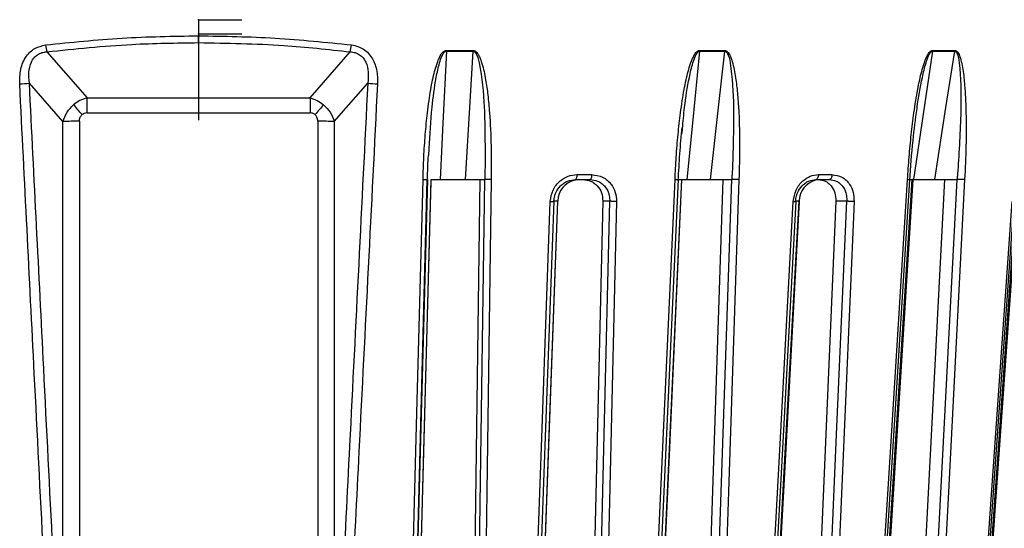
# Model space of a CAD drawing. Header units: millimetres. Extents: x -225 to 252, y -98 to 272.
# Tile 11 of 20: x -17 to 75, y -51 to -4. Entities that reach past the tile are written whole.
import ezdxf

# ---------------------------------------------------------------- set-up
doc = ezdxf.new("R2010")
doc.units = ezdxf.units.MM
doc.header["$PDSIZE"] = -1

msp = doc.modelspace()

# ---------------------------------------------------------------- linework, layer by layer
at = {"color": 7, "linetype": 'Continuous'}
for p, q in [((0, -3.665), (4.013, -3.665)), ((0, -3.665), (0, -11.691)), ((0, -4.965), (4.013, -4.965)), ((0, -4.965), (0, -12.991))]:
    msp.add_line(p, q, dxfattribs=at)
at = {"color": 7, "linetype": 'Continuous', "lineweight": 25}
for p, q in [((0, -5.793), (0, -5.162)), ((-14.086, -6.644), (-10.355, -10.931)), ((10.355, -10.931), (14.086, -6.644)), ((23.006, -6.59), (25.498, -6.59)), ((46.526, -6.59), (48.864, -6.59)), ((68.141, -6.59), (70.231, -6.59)), ((-12.599, -13.12), (-15.71, -9.545)), ((12.599, -13.12), (15.71, -9.545)), ((-10.355, -10.931), (10.355, -10.931)), ((-10.355, -12.324), (-10.355, -10.931)), ((10.355, -10.931), (10.355, -12.324)), ((-10.355, -12.324), (10.355, -12.324)), ((-12.599, -70.108), (-12.599, -13.12)), ((-11.067, -13.095), (-11.067, -73.383)), ((11.067, -13.095), (11.067, -73.383)), ((12.599, -13.12), (12.599, -70.108)), ((44.895, -14.238), (44.935, -13.812)), ((21.366, -16.265), (21.412, -15.619)), ((35.132, -18.05), (36.506, -18.05)), ((57.56, -18.05), (58.819, -18.05)), ((21.248, -18.5), (19.892, -69.741)), ((20.235, -69.741), (21.606, -18.5)), ((21.248, -18.5), (21.25, -18.5)), ((21.608, -18.5), (21.606, -18.5)), ((26.123, -18.5), (25.419, -69.458)), ((25.86, -69.741), (26.569, -18.5)), ((26.571, -18.5), (26.569, -18.5)), ((42.513, -69.741), (44.86, -18.5)), ((44.635, -18.5), (45.796, -18.5)), ((44.864, -18.5), (44.86, -18.5)), ((44.885, -18.6), (44.891, -18.501)), ((48.685, -18.5), (46.969, -69.458)), ((47.79, -69.741), (49.517, -18.5)), ((49.521, -18.5), (49.517, -18.5)), ((63.051, -69.741), (66.278, -18.5)), ((66.065, -18.5), (66.616, -18.5)), ((66.284, -18.5), (66.278, -18.5)), ((66.355, -18.604), (66.364, -18.491)), ((69.255, -18.5), (66.597, -69.458)), ((67.764, -69.741), (70.437, -18.5)), ((70.444, -18.5), (70.437, -18.5)), ((37.533, -20.5), (36.364, -69.458)), ((55.762, -20.5), (55.44, -20.5)), ((59.173, -20.5), (57.061, -69.458))]:
    msp.add_line(p, q, dxfattribs=at)
at = {"color": 7, "linetype": 'Continuous', "lineweight": 25, "flags": 128}
for points in [[(23.006, -6.59), (22.688, -13.26), (22.439, -18.5)], [(23.008, -6.51), (23.321, -6.51), (23.633, -6.51), (23.944, -6.51), (24.256, -6.51), (24.567, -6.51), (24.879, -6.51), (25.19, -6.51), (25.501, -6.51)], [(24.79, -18.5), (25.186, -11.83), (25.498, -6.59)], [(46.526, -6.59), (45.861, -13.26), (45.338, -18.5)], [(46.531, -6.51), (46.825, -6.51), (47.118, -6.51), (47.411, -6.51), (47.703, -6.51), (47.996, -6.51), (48.288, -6.51), (48.579, -6.51), (48.87, -6.51)], [(47.544, -18.5), (48.283, -11.83), (48.864, -6.59)], [(68.141, -6.59), (67.156, -13.26), (66.381, -18.5)], [(68.149, -6.51), (68.412, -6.51), (68.674, -6.51), (68.936, -6.51), (69.198, -6.51), (69.459, -6.51), (69.719, -6.51), (69.979, -6.51), (70.239, -6.51)], [(68.353, -18.5), (69.404, -11.83), (70.231, -6.59)], [(35.132, -18.05), (35.127, -18.14), (35.117, -18.225), (35.103, -18.303), (35.085, -18.371), (35.063, -18.426), (35.039, -18.467), (35.013, -18.492), (34.987, -18.5)], [(36.506, -18.05), (36.5, -18.14), (36.49, -18.225), (36.475, -18.303), (36.457, -18.371), (36.434, -18.426), (36.409, -18.467), (36.382, -18.492), (36.355, -18.5)], [(57.56, -18.05), (57.551, -18.14), (57.535, -18.225), (57.512, -18.303), (57.482, -18.371), (57.447, -18.426), (57.407, -18.467), (57.365, -18.492), (57.321, -18.5)], [(58.819, -18.05), (58.81, -18.14), (58.794, -18.225), (58.77, -18.303), (58.74, -18.371), (58.704, -18.426), (58.664, -18.467), (58.62, -18.492), (58.576, -18.5)], [(19.484, -69.787), (20.238, -41.345), (20.843, -18.5)], [(19.88, -69.763), (20.541, -44.772), (21.236, -18.5)], [(20.223, -69.763), (20.892, -44.772), (21.59, -18.672)], [(27.169, -18.5), (26.77, -47.499), (26.462, -69.787)], [(41.907, -69.787), (43.203, -41.345), (44.244, -18.5)], [(42.217, -69.767), (43.355, -44.776), (44.551, -18.5)], [(42.541, -69.755), (43.686, -44.776), (44.889, -18.501)], [(50.181, -18.5), (49.205, -47.499), (48.455, -69.787)], [(62.613, -69.787), (64.399, -41.345), (65.833, -18.5)], [(62.839, -69.771), (64.408, -44.78), (66.057, -18.5)], [(63.132, -69.763), (64.706, -44.78), (66.361, -18.501)], [(71.138, -18.5), (69.626, -47.499), (68.464, -69.787)], [(30.871, -69.787), (31.86, -42.47), (32.654, -20.548)], [(31.224, -69.765), (32.092, -45.771), (33.005, -20.524)], [(31.553, -69.741), (32.558, -42.166), (33.348, -20.5)], [(31.56, -69.749), (32.434, -45.771), (33.355, -20.525)], [(33.348, -20.5), (33.034, -20.5), (32.999, -20.5)], [(36.999, -69.741), (37.657, -42.166), (38.175, -20.5)], [(38.175, -20.5), (37.815, -20.5), (37.533, -20.5)], [(38.809, -20.548), (38.146, -48.379), (37.635, -69.787)], [(52.545, -69.787), (54.033, -42.47), (55.227, -20.548)], [(52.813, -69.769), (54.119, -45.775), (55.492, -20.528)], [(53.07, -69.741), (54.577, -42.166), (55.762, -20.5)], [(53.123, -69.76), (54.434, -45.775), (55.815, -20.529)], [(58.06, -69.741), (59.25, -42.166), (60.185, -20.5)], [(60.869, -20.548), (59.669, -48.379), (58.746, -69.787)], [(60.185, -20.5), (59.618, -20.5), (59.173, -20.5)], [(72.068, -69.787), (73.993, -42.47), (75.538, -20.548)], [(72.255, -69.773), (73.945, -45.779), (75.723, -20.532)], [(72.414, -69.741), (74.362, -42.166), (75.893, -20.5)], [(72.526, -69.77), (74.221, -45.779), (76.005, -20.533)]]:
    msp.add_lwpolyline(points, dxfattribs=at)
at = {"color": 7, "linetype": 'Continuous', "lineweight": 25}
for centre, radius, start, end in [((-8.749, -5.334), 5.495, 187.09483, 193.79142), ((8.749, -5.334), 5.495, 346.20858, 352.90517), ((20.498, -6.463), 2.511, 357.107, 358.91956), ((45.283, -6.463), 1.249, 354.16127, 357.81296), ((67.29, -6.462), 0.86, 351.47494, 356.79252), ((-16.846, -1.625), 8.001, 271.6712, 278.16166), ((16.846, -1.625), 8.001, 261.83834, 268.3288), ((-65.325, -58.169), 71.123, 39.97191, 40.94251), ((65.325, -58.169), 71.123, 139.05749, 140.02809), ((-11.183, -53.081), 39.986, 89.83447, 92.03022), ((11.183, -53.081), 39.986, 87.96978, 90.16553), ((35.342, -20.532), 1.994, 100.96783, 179.07501), ((57.802, -20.552), 2.04, 104.30551, 178.54872)]:
    msp.add_arc(centre, radius, start, end, dxfattribs=at)
for points, knots in [([(-14.202, -6.012), (-11.843, -5.764), (-7.136, -5.27), (-2.375, -5.198), (0, -5.162)], [0, 0, 0, 0, 0.5012712, 1, 1, 1, 1]), ([(0, -5.162), (2.375, -5.198), (7.136, -5.27), (11.843, -5.764), (14.202, -6.012)], [0, 0, 0, 0, 0.498729, 1, 1, 1, 1]), ([(-16.612, -9.623), (-16.607, -9.166), (-16.595, -8.257), (-16.101, -7.075), (-15.243, -6.252), (-14.551, -6.093), (-14.202, -6.012)], [0, 0, 0, 0, 0.28289, 0.562308, 0.779591, 1, 1, 1, 1]), ([(-14.086, -6.644), (-11.466, -6.371), (-6.796, -5.884), (-2.074, -5.821), (0, -5.793)], [0, 0, 0, 0, 0.560823, 1, 1, 1, 1]), ([(0, -5.793), (2.64, -5.838), (7.363, -5.919), (12.028, -6.422), (14.086, -6.644)], [0, 0, 0, 0, 0.559028, 1, 1, 1, 1]), ([(14.202, -6.012), (14.404, -6.049), (14.802, -6.121), (15.341, -6.397), (15.8, -6.787), (16.27, -7.442), (16.606, -8.414), (16.61, -9.22), (16.612, -9.623)], [0, 0, 0, 0, 0.127444, 0.250796, 0.373953, 0.501526, 0.750935, 1, 1, 1, 1]), ([(-15.71, -9.545), (-15.742, -9.208), (-15.805, -8.551), (-15.626, -7.739), (-15.301, -7.204), (-14.965, -6.898), (-14.551, -6.697), (-14.244, -6.662), (-14.086, -6.644)], [0, 0, 0, 0, 0.2685265, 0.5218359, 0.645553, 0.7608995, 0.8767907, 1, 1, 1, 1]), ([(14.086, -6.644), (14.244, -6.662), (14.552, -6.697), (14.967, -6.899), (15.303, -7.206), (15.628, -7.743), (15.804, -8.555), (15.742, -9.209), (15.71, -9.545)], [0, 0, 0, 0, 0.123448, 0.239551, 0.355166, 0.479205, 0.73297, 1, 1, 1, 1]), ([(20.843, -18.5), (20.864, -17.806), (20.906, -16.414), (21.041, -14.347), (21.208, -12.6), (21.387, -11.212), (21.547, -10.189), (21.72, -9.288), (21.907, -8.478), (22.094, -7.843), (22.278, -7.355), (22.457, -6.978), (22.641, -6.695), (22.856, -6.532), (22.96, -6.517), (23.008, -6.51)], [0, 0, 0, 0, 0.167566, 0.336422, 0.499725, 0.590815, 0.673973, 0.749281, 0.811617, 0.874194, 0.908303, 0.936935, 0.974643, 0.98828, 1, 1, 1, 1]), ([(21.412, -15.619), (21.482, -14.344), (21.603, -12.14), (21.963, -9.489), (22.296, -7.898), (22.545, -7.136), (22.726, -6.787), (22.852, -6.649), (22.937, -6.598), (22.983, -6.593), (23.006, -6.59)], [0, 0, 0, 0, 0.411863, 0.711771, 0.860599, 0.933639, 0.968749, 0.985093, 0.992702, 1, 1, 1, 1]), ([(25.501, -6.51), (25.5, -6.525), (25.5, -6.552), (25.498, -6.578), (25.498, -6.59)], [0, 0, 0, 0, 0.559968, 1, 1, 1, 1]), ([(25.498, -6.59), (25.52, -6.593), (25.566, -6.598), (25.648, -6.649), (25.906, -6.96), (26.314, -8.729), (26.611, -12.257), (26.602, -15.523), (26.597, -17.396)], [0, 0, 0, 0, 0.006129, 0.01252, 0.026246, 0.116739, 0.493304, 1, 1, 1, 1]), ([(25.501, -6.51), (25.549, -6.517), (25.652, -6.532), (25.791, -6.642), (25.923, -6.803), (26.058, -7.04), (26.194, -7.355), (26.356, -7.843), (26.517, -8.478), (26.701, -9.452), (26.878, -10.727), (27.066, -12.78), (27.19, -15.397), (27.176, -17.466), (27.169, -18.5)], [0, 0, 0, 0, 0.011715, 0.02535, 0.042264, 0.063186, 0.091791, 0.125922, 0.188493, 0.250824, 0.366653, 0.500345, 0.750124, 1, 1, 1, 1]), ([(44.244, -18.5), (44.278, -17.806), (44.346, -16.414), (44.516, -14.347), (44.71, -12.6), (44.907, -11.212), (45.079, -10.189), (45.261, -9.288), (45.454, -8.478), (45.643, -7.843), (45.826, -7.355), (46.003, -6.978), (46.182, -6.695), (46.387, -6.532), (46.486, -6.517), (46.531, -6.51)], [0, 0, 0, 0, 0.167566, 0.336422, 0.499725, 0.590815, 0.673973, 0.749281, 0.811617, 0.874194, 0.908303, 0.936935, 0.974643, 0.98828, 1, 1, 1, 1]), ([(44.935, -13.812), (44.992, -13.14), (45.127, -11.54), (45.461, -9.49), (45.819, -7.898), (46.077, -7.136), (46.257, -6.787), (46.379, -6.649), (46.461, -6.598), (46.504, -6.593), (46.526, -6.59)], [0, 0, 0, 0, 0.269635, 0.642069, 0.826888, 0.917591, 0.961191, 0.981487, 0.990937, 1, 1, 1, 1]), ([(48.87, -6.51), (48.87, -6.525), (48.868, -6.552), (48.866, -6.578), (48.864, -6.59)], [0, 0, 0, 0, 0.559968, 1, 1, 1, 1]), ([(48.864, -6.59), (48.885, -6.593), (48.928, -6.598), (49.003, -6.649), (49.236, -6.96), (49.565, -8.729), (49.74, -12.257), (49.636, -15.523), (49.577, -17.396)], [0, 0, 0, 0, 0.0061289, 0.0125199, 0.0262459, 0.116739, 0.4933043, 1, 1, 1, 1]), ([(48.87, -6.51), (48.915, -6.517), (49.011, -6.532), (49.139, -6.642), (49.259, -6.803), (49.381, -7.04), (49.501, -7.355), (49.643, -7.843), (49.78, -8.478), (49.932, -9.452), (50.071, -10.727), (50.204, -12.78), (50.265, -15.397), (50.209, -17.466), (50.181, -18.5)], [0, 0, 0, 0, 0.011715, 0.02535, 0.042264, 0.063186, 0.091791, 0.125922, 0.188493, 0.250824, 0.366653, 0.500345, 0.750124, 1, 1, 1, 1]), ([(65.833, -18.5), (65.879, -17.806), (65.971, -16.414), (66.168, -14.347), (66.381, -12.6), (66.588, -11.212), (66.765, -10.189), (66.948, -9.288), (67.14, -8.478), (67.324, -7.843), (67.498, -7.355), (67.665, -6.978), (67.832, -6.695), (68.02, -6.532), (68.108, -6.517), (68.149, -6.51)], [0, 0, 0, 0, 0.167566, 0.336422, 0.499725, 0.590815, 0.673973, 0.749281, 0.811617, 0.874194, 0.908303, 0.936935, 0.974643, 0.98828, 1, 1, 1, 1]), ([(66.715, -11.895), (66.719, -11.863), (66.829, -10.902), (67.101, -9.49), (67.467, -7.898), (67.722, -7.136), (67.894, -6.787), (68.008, -6.649), (68.083, -6.598), (68.122, -6.593), (68.141, -6.59)], [0, 0, 0, 0, 0.017634, 0.51857, 0.767159, 0.889157, 0.947801, 0.9751, 0.987811, 1, 1, 1, 1]), ([(70.239, -6.51), (70.238, -6.525), (70.236, -6.552), (70.232, -6.578), (70.231, -6.59)], [0, 0, 0, 0, 0.559968, 1, 1, 1, 1]), ([(70.231, -6.59), (70.249, -6.593), (70.287, -6.598), (70.352, -6.649), (70.55, -6.96), (70.788, -8.729), (70.833, -12.257), (70.639, -15.523), (70.528, -17.396)], [0, 0, 0, 0, 0.006129, 0.01252, 0.026246, 0.116739, 0.493304, 1, 1, 1, 1]), ([(70.239, -6.51), (70.279, -6.517), (70.364, -6.532), (70.476, -6.642), (70.579, -6.803), (70.682, -7.04), (70.782, -7.355), (70.897, -7.843), (71.005, -8.478), (71.118, -9.452), (71.213, -10.727), (71.286, -12.78), (71.282, -15.397), (71.186, -17.466), (71.138, -18.5)], [0, 0, 0, 0, 0.011715, 0.02535, 0.042264, 0.063186, 0.091791, 0.125922, 0.188493, 0.250824, 0.366653, 0.500345, 0.750124, 1, 1, 1, 1]), ([(-13.566, -69.787), (-14.129, -58.704), (-15.149, -38.65), (-16.16, -18.594), (-16.612, -9.623)], [0, 0, 0, 0, 0.5526607, 1, 1, 1, 1]), ([(-12.682, -69.709), (-13.25, -58.479), (-14.263, -38.425), (-15.268, -18.369), (-15.71, -9.545)], [0, 0, 0, 0, 0.56, 1, 1, 1, 1]), ([(15.71, -9.545), (15.147, -20.776), (14.142, -40.831), (13.128, -60.885), (12.682, -69.709)], [0, 0, 0, 0, 0.56, 1, 1, 1, 1]), ([(16.612, -9.623), (16.039, -21.001), (15.027, -41.056), (14.007, -61.11), (13.566, -69.787)], [0, 0, 0, 0, 0.567339, 1, 1, 1, 1]), ([(-10.355, -10.931), (-10.582, -11), (-11.028, -11.137), (-11.412, -11.422), (-11.601, -11.562)], [0, 0, 0, 0, 0.507181, 1, 1, 1, 1]), ([(10.355, -10.931), (10.582, -11), (11.028, -11.137), (11.412, -11.422), (11.601, -11.562)], [0, 0, 0, 0, 0.507181, 1, 1, 1, 1]), ([(-12.599, -13.12), (-12.492, -12.819), (-12.281, -12.231), (-11.824, -11.781), (-11.601, -11.562)], [0, 0, 0, 0, 0.512581, 1, 1, 1, 1]), ([(11.601, -11.562), (11.824, -11.781), (12.281, -12.231), (12.492, -12.819), (12.599, -13.12)], [0, 0, 0, 0, 0.487419, 1, 1, 1, 1]), ([(-11.067, -13.095), (-11.057, -12.957), (-11.039, -12.722), (-10.883, -12.55), (-10.819, -12.479)], [0, 0, 0, 0, 0.589826, 1, 1, 1, 1]), ([(-10.355, -12.324), (-10.453, -12.331), (-10.622, -12.343), (-10.761, -12.438), (-10.819, -12.479)], [0, 0, 0, 0, 0.57843, 1, 1, 1, 1]), ([(10.819, -12.479), (10.743, -12.429), (10.601, -12.337), (10.433, -12.328), (10.355, -12.324)], [0, 0, 0, 0, 0.537807, 1, 1, 1, 1]), ([(11.067, -13.095), (11.057, -12.957), (11.039, -12.722), (10.883, -12.549), (10.819, -12.479)], [0, 0, 0, 0, 0.59055, 1, 1, 1, 1]), ([(66.051, -18.604), (66.133, -17.366), (66.28, -15.128), (66.583, -12.899), (66.719, -11.903)], [0, 0, 0, 0, 0.552992, 1, 1, 1, 1]), ([(44.547, -18.6), (44.589, -17.774), (44.673, -16.124), (44.83, -14.481), (44.909, -13.659)], [0, 0, 0, 0, 0.500428, 1, 1, 1, 1]), ([(21.234, -18.595), (21.251, -18.161), (21.281, -17.384), (21.321, -16.607), (21.338, -16.264)], [0, 0, 0, 0, 0.5585475, 1, 1, 1, 1]), ([(26.597, -17.396), (26.589, -17.617), (26.577, -17.958), (26.574, -18.306), (26.573, -18.429)], [0, 0, 0, 0, 0.64599, 1, 1, 1, 1]), ([(32.654, -20.548), (32.71, -20.18), (32.823, -19.447), (33.492, -18.626), (34.299, -18.137), (34.854, -18.079), (35.132, -18.05)], [0, 0, 0, 0, 0.280377, 0.559712, 0.779882, 1, 1, 1, 1]), ([(36.506, -18.05), (36.855, -18.097), (37.553, -18.192), (38.314, -18.861), (38.754, -19.683), (38.791, -20.259), (38.809, -20.548)], [0, 0, 0, 0, 0.27982, 0.559169, 0.779392, 1, 1, 1, 1]), ([(49.577, -17.396), (49.561, -17.617), (49.536, -17.958), (49.528, -18.306), (49.525, -18.429)], [0, 0, 0, 0, 0.64599, 1, 1, 1, 1]), ([(55.227, -20.548), (55.286, -20.18), (55.405, -19.447), (56.04, -18.626), (56.793, -18.137), (57.304, -18.079), (57.56, -18.05)], [0, 0, 0, 0, 0.280377, 0.559712, 0.779882, 1, 1, 1, 1]), ([(58.819, -18.05), (59.138, -18.097), (59.774, -18.192), (60.454, -18.861), (60.837, -19.683), (60.858, -20.259), (60.869, -20.548)], [0, 0, 0, 0, 0.27982, 0.559169, 0.779392, 1, 1, 1, 1]), ([(70.528, -17.396), (70.503, -17.617), (70.466, -17.958), (70.454, -18.306), (70.449, -18.429)], [0, 0, 0, 0, 0.64599, 1, 1, 1, 1]), ([(20.843, -18.5), (20.905, -18.5), (21.03, -18.5), (21.164, -18.5), (21.227, -18.5), (21.237, -18.5), (21.237, -18.5)], [0, 0, 0, 0, 0.3377, 0.691096, 0.989813, 1, 1, 1, 1]), ([(21.237, -18.5), (21.244, -18.5), (21.261, -18.5), (21.254, -18.5), (21.25, -18.5)], [0, 0, 0, 0, 0.456131, 1, 1, 1, 1]), ([(21.596, -18.5), (21.691, -18.5), (21.849, -18.5), (22.155, -18.5), (22.344, -18.5), (22.439, -18.5)], [0, 0, 0, 0, 0.425152, 0.713116, 1, 1, 1, 1]), ([(22.439, -18.5), (22.878, -18.5), (23.663, -18.5), (24.445, -18.5), (24.79, -18.5)], [0, 0, 0, 0, 0.559999, 1, 1, 1, 1]), ([(24.79, -18.5), (24.886, -18.5), (25.079, -18.5), (25.468, -18.5), (25.925, -18.5), (26.363, -18.5), (26.5, -18.5), (26.569, -18.5)], [0, 0, 0, 0, 0.125465, 0.251186, 0.500358, 0.750057, 1, 1, 1, 1]), ([(26.573, -18.429), (26.573, -18.441), (26.572, -18.464), (26.571, -18.488), (26.571, -18.5)], [0, 0, 0, 0, 0.500001, 1, 1, 1, 1]), ([(27.169, -18.5), (27.106, -18.5), (27.01, -18.5), (26.883, -18.5), (26.808, -18.5), (26.744, -18.5), (26.683, -18.501), (26.614, -18.5), (26.586, -18.5), (26.571, -18.5)], [0, 0, 0, 0, 0.2424146, 0.3712532, 0.5017333, 0.5641292, 0.6714227, 0.8198184, 1, 1, 1, 1]), ([(32.999, -20.5), (33.016, -20.336), (33.042, -20.074), (33.221, -19.58), (33.505, -19.155), (33.913, -18.821), (34.368, -18.569), (34.742, -18.527), (34.987, -18.5)], [0, 0, 0, 0, 0.157699, 0.250775, 0.500212, 0.631323, 0.758454, 1, 1, 1, 1]), ([(34.987, -18.5), (35.242, -18.5), (35.699, -18.5), (36.154, -18.5), (36.355, -18.5)], [0, 0, 0, 0, 0.56, 1, 1, 1, 1]), ([(35.696, -18.5), (35.939, -18.528), (36.308, -18.569), (36.743, -18.822), (37.122, -19.156), (37.473, -19.717), (37.513, -20.239), (37.533, -20.5)], [0, 0, 0, 0, 0.242837, 0.37006, 0.500846, 0.750309, 1, 1, 1, 1]), ([(36.355, -18.5), (36.596, -18.527), (36.965, -18.569), (37.398, -18.821), (37.777, -19.155), (38.027, -19.58), (38.161, -20.074), (38.181, -20.336), (38.175, -20.5), (38.175, -20.5)], [0, 0, 0, 0, 0.241554, 0.368683, 0.499786, 0.749213, 0.84233, 0.999996, 1, 1, 1, 1]), ([(44.244, -18.5), (44.3, -18.5), (44.414, -18.5), (44.519, -18.5), (44.539, -18.5), (44.546, -18.5)], [0, 0, 0, 0, 0.371994, 0.761279, 1, 1, 1, 1]), ([(44.546, -18.5), (44.551, -18.5), (44.564, -18.5), (44.558, -18.5), (44.538, -18.5), (44.527, -18.5)], [0, 0, 0, 0, 0.1723037, 0.5614834, 1, 1, 1, 1]), ([(44.786, -18.5), (44.793, -18.5), (44.823, -18.5), (44.85, -18.5), (44.877, -18.5), (44.884, -18.5), (44.888, -18.501)], [0, 0, 0, 0, 0.130346, 0.534901, 0.72836, 1, 1, 1, 1]), ([(44.891, -18.5), (44.952, -18.5), (45.085, -18.5), (45.249, -18.5), (45.338, -18.5)], [0, 0, 0, 0, 0.458583, 1, 1, 1, 1]), ([(45.338, -18.5), (45.751, -18.5), (46.489, -18.5), (47.222, -18.5), (47.544, -18.5)], [0, 0, 0, 0, 0.559999, 1, 1, 1, 1]), ([(47.544, -18.5), (47.636, -18.5), (47.819, -18.5), (48.208, -18.5), (48.693, -18.5), (49.204, -18.5), (49.412, -18.5), (49.516, -18.5)], [0, 0, 0, 0, 0.125465, 0.251186, 0.500358, 0.750057, 1, 1, 1, 1]), ([(49.525, -18.429), (49.524, -18.441), (49.523, -18.464), (49.522, -18.488), (49.521, -18.5)], [0, 0, 0, 0, 0.500001, 1, 1, 1, 1]), ([(50.181, -18.5), (50.121, -18.5), (50.029, -18.5), (49.898, -18.5), (49.817, -18.5), (49.745, -18.5), (49.674, -18.501), (49.588, -18.5), (49.545, -18.5), (49.521, -18.5)], [0, 0, 0, 0, 0.242415, 0.371253, 0.501733, 0.564129, 0.671423, 0.819818, 1, 1, 1, 1]), ([(55.44, -20.5), (55.46, -20.336), (55.491, -20.074), (55.669, -19.58), (55.942, -19.155), (56.327, -18.821), (56.752, -18.569), (57.096, -18.527), (57.321, -18.5)], [0, 0, 0, 0, 0.157699, 0.250775, 0.500212, 0.631323, 0.758454, 1, 1, 1, 1]), ([(57.321, -18.5), (57.556, -18.5), (57.975, -18.5), (58.392, -18.5), (58.576, -18.5)], [0, 0, 0, 0, 0.56, 1, 1, 1, 1]), ([(57.538, -18.5), (57.759, -18.528), (58.096, -18.569), (58.488, -18.822), (58.827, -19.156), (59.135, -19.717), (59.16, -20.239), (59.173, -20.5)], [0, 0, 0, 0, 0.2428375, 0.3700598, 0.5008463, 0.750309, 1, 1, 1, 1]), ([(58.576, -18.5), (58.796, -18.527), (59.133, -18.569), (59.521, -18.821), (59.858, -19.155), (60.075, -19.58), (60.183, -20.074), (60.195, -20.336), (60.185, -20.5), (60.185, -20.5)], [0, 0, 0, 0, 0.241554, 0.368683, 0.499786, 0.749213, 0.84233, 0.999996, 1, 1, 1, 1]), ([(65.834, -18.5), (65.882, -18.5), (65.98, -18.5), (66.05, -18.5), (66.051, -18.5), (66.051, -18.5)], [0, 0, 0, 0, 0.417538, 0.854482, 1, 1, 1, 1]), ([(66.381, -18.5), (66.751, -18.5), (67.412, -18.5), (68.065, -18.5), (68.353, -18.5)], [0, 0, 0, 0, 0.559999, 1, 1, 1, 1]), ([(68.353, -18.5), (68.435, -18.5), (68.601, -18.5), (68.974, -18.5), (69.467, -18.5), (70.031, -18.5), (70.302, -18.5), (70.437, -18.5)], [0, 0, 0, 0, 0.1254646, 0.2511857, 0.5003585, 0.7500571, 1, 1, 1, 1]), ([(70.449, -18.429), (70.448, -18.441), (70.446, -18.464), (70.444, -18.488), (70.443, -18.5)], [0, 0, 0, 0, 0.500001, 1, 1, 1, 1]), ([(71.138, -18.5), (71.083, -18.5), (70.999, -18.5), (70.869, -18.5), (70.786, -18.5), (70.709, -18.5), (70.632, -18.501), (70.532, -18.5), (70.475, -18.5), (70.444, -18.5)], [0, 0, 0, 0, 0.242415, 0.371253, 0.501733, 0.564129, 0.671423, 0.819818, 1, 1, 1, 1]), ([(32.654, -20.548), (32.713, -20.547), (32.803, -20.547), (32.899, -20.541), (32.957, -20.535), (32.993, -20.529), (33.001, -20.525), (33.003, -20.524)], [0, 0, 0, 0, 0.353319, 0.543594, 0.737935, 0.932285, 1, 1, 1, 1]), ([(33.003, -20.524), (33.008, -20.522), (33.028, -20.515), (33.012, -20.506), (32.999, -20.5)], [0, 0, 0, 0, 0.257537, 1, 1, 1, 1]), ([(33.353, -20.524), (33.358, -20.523), (33.377, -20.515), (33.361, -20.507), (33.348, -20.5)], [0, 0, 0, 0, 0.259392, 1, 1, 1, 1]), ([(38.809, -20.548), (38.748, -20.547), (38.652, -20.547), (38.522, -20.542), (38.425, -20.535), (38.338, -20.528), (38.242, -20.516), (38.201, -20.506), (38.175, -20.5)], [0, 0, 0, 0, 0.239412, 0.368332, 0.5, 0.631669, 0.760589, 1, 1, 1, 1]), ([(55.227, -20.548), (55.279, -20.547), (55.361, -20.547), (55.436, -20.541), (55.477, -20.535), (55.498, -20.527), (55.499, -20.516), (55.464, -20.506), (55.44, -20.5)], [0, 0, 0, 0, 0.239379, 0.368293, 0.499962, 0.631636, 0.760566, 1, 1, 1, 1]), ([(55.813, -20.529), (55.814, -20.528), (55.823, -20.525), (55.819, -20.516), (55.785, -20.506), (55.762, -20.5)], [0, 0, 0, 0, 0.05741, 0.387327, 1, 1, 1, 1]), ([(60.869, -20.548), (60.811, -20.547), (60.723, -20.547), (60.591, -20.542), (60.489, -20.535), (60.392, -20.528), (60.28, -20.516), (60.222, -20.506), (60.185, -20.5)], [0, 0, 0, 0, 0.239412, 0.368332, 0.5, 0.631669, 0.760589, 1, 1, 1, 1])]:
    msp.add_open_spline(points, degree=3, knots=knots, dxfattribs=at)
at = {"color": 7, "linetype": 'Continuous'}
for p in [(0, -3.665), (0, -4.965)]:
    msp.add_point(p, dxfattribs=at)

doc.saveas('drawing.dxf')
